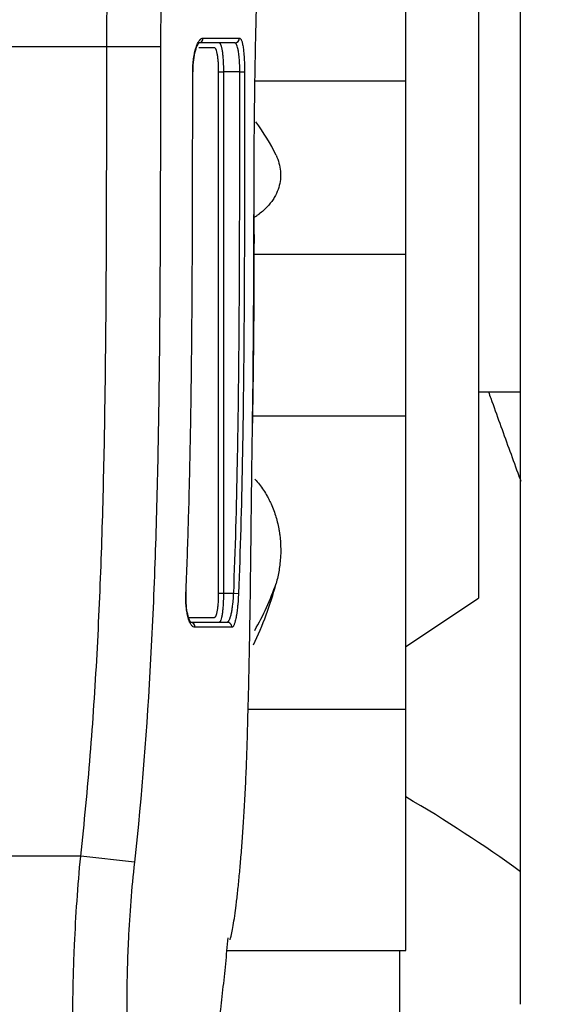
# Model space of a CAD drawing. Header units: millimetres. Extents: x 1476 to 3743, y -156 to 1447.
# Tile 13 of 70: x 2054 to 2077, y 677 to 718. Entities that reach past the tile are written whole.
import ezdxf

# ---------------------------------------------------------------- set-up
doc = ezdxf.new("R2010")
doc.units = ezdxf.units.MM
doc.dimstyles.get("Standard").update_dxf_attribs({"dimtxt": 20, "dimasz": 8, "dimexe": 3, "dimexo": 5, "dimgap": 0.09, "dimtad": 0, "dimtih": 1, "dimtoh": 1, "dimdsep": 46, "dimtxsty": 'Standard', "dimcen": 0.09, "dimadec": 0, "dimazin": 0, "dimtfac": 1, "dimtofl": 0, "dimtmove": 0, "dimatfit": 3, "dimfxl": 1, "dimtolj": 1, "dimtzin": 0, "dimarcsym": 0})

# ---------------------------------------------------------------- blocks, each defined once
blk = doc.blocks.new('*D9')
at = {"color": 0, "lineweight": -2, "transparency": 16777216}
for p, q in [((1814.987, 768.722), (1814.987, 455.661)), ((2303.087, 768.722), (2303.087, 455.661)), ((1822.987, 458.661), (2032.28, 458.661)), ((2295.087, 458.661), (2085.793, 458.661))]:
    blk.add_line(p, q, dxfattribs=at)
at = {"color": 0, "lineweight": 18, "transparency": 16777216}
for points in [[(1822.987, 459.995), (1822.987, 457.328), (1814.987, 458.661)], [(2295.087, 459.995), (2295.087, 457.328), (2303.087, 458.661)]]:
    blk.add_solid(points, dxfattribs=at)
at = {"layer": 'Defpoints', "color": 0, "lineweight": 18, "transparency": 16777216}
for p in [(1814.987, 773.722), (2303.087, 773.722), (2303.087, 458.661)]:
    blk.add_point(p, dxfattribs=at)
at = {"color": 0, "lineweight": 18, "transparency": 16777216, "insert": (2059.037, 458.661), "char_height": 20, "attachment_point": 5}
blk.add_mtext('\\A1;488', dxfattribs=at)

msp = doc.modelspace()

# ---------------------------------------------------------------- linework, layer by layer
for p, q in [((2075.037, 676.996), (2075.037, 764.122)), ((2070.287, 715.248), (2070.287, 731.416)), ((2073.287, 731.222), (2073.287, 693.822)), ((2057.899, 716.661), (2045.675, 716.661)), ((2060.121, 716.66), (2057.899, 716.661)), ((2062.532, 715.622), (2062.729, 715.622)), ((2062.532, 694.022), (2062.532, 715.622)), ((2062.729, 715.622), (2062.729, 694.022)), ((2063.408, 715.622), (2062.729, 715.622)), ((2063.408, 715.622), (2063.606, 715.622)), ((2064.04, 715.248), (2070.287, 715.248)), ((2070.287, 708.062), (2070.287, 715.248)), ((2064.006, 710.813), (2063.998, 710.813)), ((2063.99, 708.062), (2070.287, 708.062)), ((2070.287, 701.372), (2070.287, 708.062)), ((2073.287, 702.372), (2075.037, 702.372)), ((2063.945, 701.372), (2070.287, 701.372)), ((2070.287, 689.217), (2070.287, 701.372)), ((2063.939, 700.777), (2063.931, 700.777)), ((2062.532, 694.022), (2062.729, 694.022)), ((2062.729, 694.022), (2063.155, 694.022)), ((2063.155, 694.022), (2063.353, 694.014)), ((2070.287, 691.822), (2073.287, 693.822)), ((2063.751, 689.217), (2070.287, 689.217)), ((2070.287, 679.224), (2070.287, 689.217)), ((2056.818, 683.13), (2046.755, 683.13)), ((2059.043, 682.881), (2056.818, 683.13)), ((2062.858, 679.224), (2070.287, 679.224)), ((2070.037, 647.456), (2070.037, 679.225))]:
    msp.add_line(p, q)
for centre, major_axis, ratio, start_param, end_param in [((2061.703, 717.022), (0, -0.2), 0.958951, 0.032394, 1.570731), ((2063.199, 717.022), (0, -0.2), 0.987166, 0, 1.570726), ((2053.787, 709.6), (-11.7, 0), 0.70669, 3.457461, 3.639848), ((2053.787, 698.755), (0, 13.986), 0.836524, 4.198834, 4.397601), ((2053.787, 697.87), (-11.7, 0), 0.951057, 2.636148, 2.826805), ((2061.36, 692.622), (0, -0.2), 0.958364, 1.523296, 3.035015), ((2062.88, 692.622), (0, -0.2), 0.986488, 1.524014, 3.141593), ((2066.312, 675.815), (20.792, -13.044), 0.424385, 1.413455, 1.645196)]:
    msp.add_ellipse(centre, major_axis=major_axis, ratio=ratio, start_param=start_param, end_param=end_param)
for points, knots in [([(2057.899, 716.661), (2057.899, 717.448), (2057.911, 718.229), (2057.96, 719.78), (2057.995, 720.549), (2058.089, 722.075), (2058.147, 722.833), (2058.25, 723.96), (2058.286, 724.334), (2058.345, 724.893), (2058.375, 725.172), (2058.407, 725.45), (2058.428, 725.636), (2058.439, 725.728), (2058.538, 726.559), (2058.633, 727.281), (2058.837, 728.692), (2058.945, 729.382), (2059.169, 730.73), (2059.286, 731.388), (2059.526, 732.674), (2059.648, 733.301), (2059.787, 733.989), (2059.802, 734.065), (2059.833, 734.217), (2059.879, 734.443), (2059.986, 734.963), (2060.077, 735.396), (2060.257, 736.243), (2060.375, 736.785), (2060.601, 737.823), (2060.71, 738.319), (2060.917, 739.264), (2061.015, 739.714), (2061.118, 740.193), (2061.13, 740.246), (2061.152, 740.351), (2061.185, 740.506), (2061.26, 740.859), (2061.32, 741.145), (2061.433, 741.695), (2061.5, 742.032), (2061.619, 742.649), (2061.67, 742.928), (2061.759, 743.427), (2061.797, 743.647), (2061.828, 743.837)], [0, 0, 0, 0, 0.0625, 0.0625, 0.125, 0.125, 0.1875, 0.1875, 0.21875, 0.21875, 0.234375, 0.242188, 0.242188, 0.25, 0.25, 0.3125, 0.3125, 0.375, 0.375, 0.4375, 0.4375, 0.5, 0.5, 0.507813, 0.507813, 0.515625, 0.53125, 0.5625, 0.5625, 0.625, 0.625, 0.6875, 0.6875, 0.75, 0.75, 0.757812, 0.757812, 0.765625, 0.78125, 0.8125, 0.8125, 0.875, 0.875, 0.9375, 0.9375, 1, 1, 1, 1]), ([(2064.225, 741.507), (2064.194, 741.335), (2064.156, 741.134), (2064.065, 740.682), (2064.012, 740.429), (2063.891, 739.872), (2063.822, 739.568), (2063.669, 738.908), (2063.583, 738.552), (2063.478, 738.122), (2063.466, 738.074), (2063.443, 737.977), (2063.407, 737.831), (2063.32, 737.482), (2063.243, 737.171), (2063.083, 736.534), (2062.971, 736.088), (2062.737, 735.154), (2062.616, 734.665), (2062.367, 733.646), (2062.239, 733.114), (2062.094, 732.491), (2062.078, 732.421), (2062.046, 732.281), (2061.998, 732.071), (2061.886, 731.576), (2061.79, 731.143), (2061.602, 730.265), (2061.479, 729.664), (2061.241, 728.432), (2061.126, 727.8), (2060.91, 726.505), (2060.808, 725.841), (2060.703, 725.074), (2060.691, 724.989), (2060.668, 724.818), (2060.634, 724.56), (2060.558, 723.958), (2060.499, 723.439), (2060.389, 722.395), (2060.327, 721.693), (2060.226, 720.277), (2060.187, 719.562), (2060.135, 718.121), (2060.121, 717.394), (2060.121, 716.66)], [0, 0, 0, 0, 0.0625, 0.0625, 0.125, 0.125, 0.1875, 0.1875, 0.25, 0.25, 0.257812, 0.257812, 0.265625, 0.28125, 0.3125, 0.3125, 0.375, 0.375, 0.4375, 0.4375, 0.5, 0.5, 0.507812, 0.507812, 0.515625, 0.53125, 0.5625, 0.5625, 0.625, 0.625, 0.6875, 0.6875, 0.75, 0.75, 0.757812, 0.757812, 0.765625, 0.78125, 0.8125, 0.8125, 0.875, 0.875, 0.9375, 0.9375, 1, 1, 1, 1]), ([(2063.998, 710.813), (2063.999, 711.518), (2064.002, 712.216), (2064.014, 713.603), (2064.022, 714.291), (2064.043, 715.655), (2064.055, 716.331), (2064.077, 717.337), (2064.084, 717.671), (2064.094, 718.086), (2064.096, 718.169), (2064.1, 718.335), (2064.102, 718.418), (2064.108, 718.666), (2064.112, 718.83), (2064.133, 719.646), (2064.15, 720.282), (2064.185, 721.523), (2064.202, 722.128), (2064.235, 723.308), (2064.252, 723.882), (2064.27, 724.58), (2064.274, 724.719), (2064.281, 724.994), (2064.284, 725.131), (2064.295, 725.536), (2064.301, 725.8), (2064.319, 726.576), (2064.33, 727.069), (2064.347, 728.009), (2064.354, 728.457), (2064.366, 729.304), (2064.37, 729.705), (2064.373, 730.128), (2064.374, 730.175), (2064.375, 730.267), (2064.375, 730.404), (2064.377, 730.715), (2064.379, 730.964), (2064.38, 731.442), (2064.381, 731.731), (2064.381, 732.25), (2064.38, 732.481), (2064.38, 732.783), (2064.38, 732.876), (2064.379, 733.005), (2064.379, 733.046), (2064.379, 733.124), (2064.379, 733.161), (2064.378, 733.336), (2064.378, 733.444), (2064.377, 733.52)], [0, 0, 0, 0, 0.0625, 0.0625, 0.125, 0.125, 0.1875, 0.1875, 0.21875, 0.21875, 0.226562, 0.226562, 0.234375, 0.234375, 0.25, 0.25, 0.3125, 0.3125, 0.375, 0.375, 0.4375, 0.4375, 0.453125, 0.453125, 0.46875, 0.46875, 0.5, 0.5, 0.5625, 0.5625, 0.625, 0.625, 0.6875, 0.6875, 0.695312, 0.695312, 0.703125, 0.71875, 0.75, 0.75, 0.8125, 0.8125, 0.875, 0.875, 0.90625, 0.90625, 0.921875, 0.921875, 0.9375, 0.9375, 1, 1, 1, 1]), ([(2061.457, 715.622), (2061.457, 715.669), (2061.458, 715.716), (2061.46, 715.787), (2061.461, 715.81), (2061.464, 715.857), (2061.465, 715.88), (2061.473, 715.996), (2061.482, 716.084), (2061.5, 716.212), (2061.506, 716.254), (2061.517, 716.316), (2061.521, 716.336), (2061.529, 716.375), (2061.533, 716.395), (2061.554, 716.49), (2061.573, 716.56), (2061.599, 716.639), (2061.604, 716.655), (2061.615, 716.685), (2061.621, 716.7), (2061.638, 716.743), (2061.649, 716.77), (2061.685, 716.844), (2061.71, 716.885), (2061.742, 716.928), (2061.749, 716.936), (2061.762, 716.951), (2061.768, 716.958), (2061.788, 716.977), (2061.801, 716.987), (2061.841, 717.013), (2061.868, 717.022), (2061.895, 717.022)], [0, 0, 0, 0, 0.0625, 0.0625, 0.09375, 0.09375, 0.125, 0.125, 0.25, 0.25, 0.3125, 0.3125, 0.34375, 0.34375, 0.375, 0.375, 0.5, 0.5, 0.53125, 0.53125, 0.5625, 0.5625, 0.625, 0.625, 0.75, 0.75, 0.78125, 0.78125, 0.8125, 0.8125, 0.875, 0.875, 1, 1, 1, 1]), ([(2061.895, 717.022), (2062.055, 717.022), (2062.207, 717.022), (2062.421, 717.022), (2062.491, 717.022), (2062.624, 717.022), (2062.689, 717.022), (2062.876, 717.022), (2063.108, 717.022), (2063.306, 717.022), (2063.396, 717.022)], [0, 0, 0, 0, 0.25, 0.25, 0.375, 0.375, 0.5, 0.5, 0.75, 1, 1, 1, 1]), ([(2063.396, 717.022), (2063.411, 717.022), (2063.425, 717.013), (2063.446, 716.986), (2063.453, 716.976), (2063.467, 716.949), (2063.474, 716.934), (2063.493, 716.882), (2063.505, 716.839), (2063.522, 716.764), (2063.527, 716.737), (2063.538, 716.679), (2063.543, 716.648), (2063.557, 716.551), (2063.565, 716.481), (2063.574, 716.386), (2063.576, 716.366), (2063.579, 716.326), (2063.581, 716.306), (2063.586, 716.246), (2063.591, 716.163), (2063.596, 716.076), (2063.598, 716.011), (2063.599, 715.988), (2063.601, 715.943), (2063.601, 715.921), (2063.605, 715.807), (2063.606, 715.715), (2063.606, 715.622)], [0, 0, 0, 0, 0.125, 0.125, 0.1875, 0.1875, 0.25, 0.25, 0.375, 0.375, 0.4375, 0.4375, 0.5, 0.5, 0.625, 0.625, 0.65625, 0.65625, 0.6875, 0.6875, 0.75, 0.8125, 0.8125, 0.84375, 0.84375, 0.875, 0.875, 1, 1, 1, 1]), ([(2056.818, 683.13), (2056.974, 684.524), (2057.105, 685.918), (2057.328, 688.708), (2057.42, 690.103), (2057.571, 692.896), (2057.631, 694.292), (2057.728, 697.086), (2057.764, 698.484), (2057.821, 701.279), (2057.84, 702.677), (2057.869, 705.473), (2057.879, 706.871), (2057.891, 709.668), (2057.897, 712.465), (2057.898, 715.262), (2057.899, 716.661)], [0, 0, 0, 0, 0.125, 0.125, 0.25, 0.25, 0.375, 0.375, 0.5, 0.5, 0.625, 0.625, 0.75, 0.75, 0.875, 1, 1, 1, 1]), ([(2060.121, 716.66), (2060.121, 715.251), (2060.12, 713.842), (2060.116, 711.025), (2060.113, 709.616), (2060.1, 706.798), (2060.091, 705.389), (2060.061, 702.572), (2060.041, 701.163), (2059.984, 698.347), (2059.947, 696.938), (2059.875, 694.826), (2059.848, 694.122), (2059.786, 692.714), (2059.752, 692.01), (2059.563, 688.493), (2059.35, 685.683), (2059.043, 682.881)], [0, 0, 0, 0, 0.125, 0.125, 0.25, 0.25, 0.375, 0.375, 0.5, 0.5, 0.625, 0.625, 0.6875, 0.6875, 0.75, 0.75, 1, 1, 1, 1]), ([(2061.47, 715.621), (2061.469, 715.757), (2061.48, 716.034), (2061.546, 716.426), (2061.636, 716.702), (2061.719, 716.82), (2061.727, 716.825), (2061.726, 716.824)], [0, 0, 0, 0, 0.208993, 0.452244, 0.698715, 0.8954, 1, 1, 1, 1]), ([(2063.199, 716.822), (2063.109, 716.822), (2062.912, 716.822), (2062.565, 716.822), (2062.299, 716.822), (2062.014, 716.822), (2061.863, 716.822), (2061.703, 716.822)], [0, 0, 0, 0, 0.25, 0.5, 0.75, 0.75, 1, 1, 1, 1]), ([(2062.359, 716.622), (2062.26, 716.622), (2062.157, 716.622), (2061.992, 716.622), (2061.936, 716.622), (2061.825, 716.622), (2061.77, 716.622), (2061.714, 716.622)], [0, 0, 0, 0, 0.512952, 0.512952, 0.769428, 0.769428, 1, 1, 1, 1]), ([(2062.532, 715.622), (2062.532, 715.688), (2062.531, 715.754), (2062.528, 715.835), (2062.528, 715.851), (2062.526, 715.883), (2062.524, 715.931), (2062.519, 716.008), (2062.515, 716.067), (2062.509, 716.125), (2062.506, 716.153), (2062.497, 716.235), (2062.49, 716.285), (2062.478, 716.354), (2062.474, 716.376), (2062.465, 716.418), (2062.461, 716.437), (2062.447, 716.491), (2062.437, 716.522), (2062.421, 716.559), (2062.415, 716.57), (2062.404, 716.589), (2062.399, 716.596), (2062.382, 716.615), (2062.371, 716.622), (2062.359, 716.622)], [0, 0, 0, 0, 0.125, 0.125, 0.15625, 0.15625, 0.1875, 0.25, 0.3125, 0.3125, 0.375, 0.375, 0.5, 0.5, 0.5625, 0.5625, 0.625, 0.625, 0.75, 0.75, 0.8125, 0.8125, 0.875, 0.875, 1, 1, 1, 1]), ([(2062.556, 716.822), (2062.568, 716.822), (2062.579, 716.814), (2062.596, 716.791), (2062.601, 716.782), (2062.612, 716.759), (2062.618, 716.746), (2062.634, 716.701), (2062.644, 716.665), (2062.658, 716.6), (2062.662, 716.577), (2062.671, 716.527), (2062.675, 716.5), (2062.687, 716.417), (2062.694, 716.357), (2062.704, 716.259), (2062.707, 716.225), (2062.712, 716.155), (2062.717, 716.085), (2062.72, 716.011), (2062.723, 715.954), (2062.724, 715.935), (2062.725, 715.897), (2062.726, 715.878), (2062.728, 715.78), (2062.729, 715.701), (2062.729, 715.622)], [0, 0, 0, 0, 0.125, 0.125, 0.1875, 0.1875, 0.25, 0.25, 0.375, 0.375, 0.4375, 0.4375, 0.5, 0.5, 0.625, 0.625, 0.6875, 0.6875, 0.75, 0.8125, 0.8125, 0.84375, 0.84375, 0.875, 0.875, 1, 1, 1, 1]), ([(2063.408, 715.622), (2063.408, 715.701), (2063.407, 715.78), (2063.403, 715.878), (2063.403, 715.898), (2063.401, 715.936), (2063.399, 715.993), (2063.393, 716.086), (2063.388, 716.157), (2063.383, 716.209), (2063.381, 716.226), (2063.378, 716.26), (2063.376, 716.277), (2063.367, 716.359), (2063.359, 716.419), (2063.345, 716.501), (2063.34, 716.528), (2063.329, 716.578), (2063.324, 716.601), (2063.307, 716.666), (2063.295, 716.702), (2063.276, 716.747), (2063.269, 716.76), (2063.256, 716.782), (2063.249, 716.792), (2063.228, 716.814), (2063.214, 716.822), (2063.199, 716.822)], [0, 0, 0, 0, 0.125, 0.125, 0.15625, 0.15625, 0.1875, 0.25, 0.3125, 0.3125, 0.34375, 0.34375, 0.375, 0.375, 0.5, 0.5, 0.5625, 0.5625, 0.625, 0.625, 0.75, 0.75, 0.8125, 0.8125, 0.875, 0.875, 1, 1, 1, 1]), ([(2061.176, 694.013), (2061.214, 694.913), (2061.247, 695.813), (2061.302, 697.613), (2061.349, 699.414), (2061.38, 701.214), (2061.405, 703.015), (2061.415, 703.916), (2061.431, 705.716), (2061.443, 707.517), (2061.452, 710.219), (2061.456, 712.92), (2061.457, 714.721), (2061.457, 715.622)], [0, 0, 0, 0, 0.125, 0.125, 0.25, 0.375, 0.375, 0.5, 0.5, 0.625, 0.75, 0.875, 1, 1, 1, 1]), ([(2063.155, 694.022), (2063.227, 695.821), (2063.276, 697.621), (2063.328, 700.32), (2063.356, 702.12), (2063.382, 704.82), (2063.397, 707.521), (2063.404, 710.221), (2063.407, 712.921), (2063.408, 714.721), (2063.408, 715.622)], [0, 0, 0, 0, 0.25, 0.25, 0.375, 0.5, 0.625, 0.75, 0.875, 1, 1, 1, 1]), ([(2063.606, 715.622), (2063.606, 714.721), (2063.605, 712.92), (2063.602, 710.219), (2063.597, 708.418), (2063.59, 706.617), (2063.585, 705.716), (2063.572, 703.916), (2063.554, 702.115), (2063.526, 700.314), (2063.474, 697.614), (2063.425, 695.813), (2063.353, 694.014)], [0, 0, 0, 0, 0.125, 0.25, 0.375, 0.375, 0.5, 0.5, 0.625, 0.75, 0.75, 1, 1, 1, 1]), ([(2064.908, 712.169), (2064.958, 712.06), (2064.999, 711.95), (2065.061, 711.728), (2065.081, 711.615), (2065.094, 711.473), (2065.096, 711.444), (2065.098, 711.387), (2065.1, 711.302), (2065.095, 711.217), (2065.077, 711.048), (2065.054, 710.937), (2064.986, 710.716), (2064.94, 710.606), (2064.853, 710.443), (2064.821, 710.389), (2064.767, 710.309), (2064.749, 710.282), (2064.71, 710.229), (2064.69, 710.203), (2064.586, 710.073), (2064.491, 709.972), (2064.33, 709.828), (2064.273, 709.781), (2064.182, 709.712), (2064.151, 709.689), (2064.087, 709.644), (2064.054, 709.622), (2064.02, 709.6)], [0, 0, 0, 0, 0.125, 0.125, 0.25, 0.25, 0.28125, 0.28125, 0.3125, 0.375, 0.375, 0.5, 0.5, 0.625, 0.625, 0.6875, 0.6875, 0.71875, 0.71875, 0.75, 0.75, 0.875, 0.875, 0.9375, 0.9375, 0.96875, 0.96875, 1, 1, 1, 1]), ([(2063.931, 700.777), (2063.956, 702.45), (2063.971, 704.122), (2063.99, 707.467), (2063.995, 709.14), (2063.998, 710.813)], [0, 0, 0, 0, 0.5, 0.5, 1, 1, 1, 1]), ([(2073.703, 702.368), (2073.735, 702.278), (2073.767, 702.188), (2073.924, 701.754), (2074.048, 701.409), (2074.421, 700.378), (2074.67, 699.692), (2074.96, 698.894), (2075.001, 698.781), (2075.043, 698.668)], [0, 0, 0, 0, 0.072692, 0.072692, 0.351205, 0.351205, 0.90823, 0.90823, 1, 1, 1, 1]), ([(2063.753, 689.264), (2063.765, 689.696), (2063.788, 690.575), (2063.815, 691.939), (2063.83, 692.879), (2063.839, 693.477), (2063.841, 693.597), (2063.844, 693.837), (2063.849, 694.199), (2063.854, 694.562), (2063.863, 695.29), (2063.874, 696.267), (2063.891, 697.751), (2063.903, 698.753), (2063.916, 699.76), (2063.923, 700.267), (2063.931, 700.777)], [0, 0, 0, 0, 0.125, 0.25, 0.375, 0.375, 0.40625, 0.40625, 0.4375, 0.5, 0.5, 0.625, 0.75, 0.875, 0.875, 1, 1, 1, 1]), ([(2064.034, 698.755), (2064.165, 698.61), (2064.283, 698.456), (2064.443, 698.214), (2064.493, 698.131), (2064.564, 698.004), (2064.587, 697.961), (2064.631, 697.875), (2064.653, 697.831), (2064.756, 697.612), (2064.826, 697.433), (2064.941, 697.068), (2064.988, 696.883), (2065.031, 696.647), (2065.039, 696.599), (2065.053, 696.504), (2065.073, 696.362), (2065.086, 696.219), (2065.104, 695.935), (2065.104, 695.745), (2065.09, 695.46), (2065.082, 695.365), (2065.067, 695.222), (2065.061, 695.175), (2065.048, 695.08), (2065.041, 695.032), (2065.003, 694.795), (2064.962, 694.609), (2064.912, 694.425)], [0, 0, 0, 0, 0.125, 0.125, 0.1875, 0.1875, 0.21875, 0.21875, 0.25, 0.25, 0.375, 0.375, 0.5, 0.5, 0.53125, 0.53125, 0.5625, 0.625, 0.625, 0.75, 0.75, 0.8125, 0.8125, 0.84375, 0.84375, 0.875, 0.875, 1, 1, 1, 1]), ([(2061.551, 692.612), (2061.524, 692.612), (2061.498, 692.621), (2061.459, 692.646), (2061.446, 692.657), (2061.427, 692.676), (2061.421, 692.683), (2061.409, 692.698), (2061.403, 692.706), (2061.372, 692.748), (2061.349, 692.79), (2061.317, 692.864), (2061.306, 692.891), (2061.291, 692.934), (2061.287, 692.949), (2061.277, 692.979), (2061.272, 692.995), (2061.25, 693.075), (2061.234, 693.145), (2061.218, 693.24), (2061.214, 693.26), (2061.208, 693.299), (2061.205, 693.32), (2061.197, 693.381), (2061.193, 693.423), (2061.181, 693.551), (2061.175, 693.64), (2061.173, 693.756), (2061.172, 693.779), (2061.172, 693.826), (2061.172, 693.849), (2061.173, 693.919), (2061.174, 693.966), (2061.176, 694.013)], [0, 0, 0, 0, 0.125, 0.125, 0.1875, 0.1875, 0.21875, 0.21875, 0.25, 0.25, 0.375, 0.375, 0.4375, 0.4375, 0.46875, 0.46875, 0.5, 0.5, 0.625, 0.625, 0.65625, 0.65625, 0.6875, 0.6875, 0.75, 0.75, 0.875, 0.875, 0.90625, 0.90625, 0.9375, 0.9375, 1, 1, 1, 1]), ([(2061.388, 692.818), (2061.388, 692.818), (2061.373, 692.826), (2061.299, 692.959), (2061.226, 693.23), (2061.182, 693.616), (2061.175, 693.948), (2061.193, 694.117), (2061.195, 694.137)], [0, 0, 0, 0, 0.117309, 0.308318, 0.509118, 0.734959, 0.968492, 1, 1, 1, 1]), ([(2062.359, 693.022), (2062.371, 693.022), (2062.382, 693.028), (2062.399, 693.047), (2062.404, 693.055), (2062.415, 693.073), (2062.421, 693.084), (2062.437, 693.122), (2062.447, 693.152), (2062.461, 693.206), (2062.465, 693.225), (2062.474, 693.267), (2062.478, 693.289), (2062.49, 693.358), (2062.497, 693.408), (2062.506, 693.49), (2062.509, 693.518), (2062.515, 693.576), (2062.519, 693.635), (2062.523, 693.697), (2062.526, 693.744), (2062.526, 693.76), (2062.528, 693.792), (2062.528, 693.808), (2062.531, 693.889), (2062.532, 693.955), (2062.532, 694.022)], [0, 0, 0, 0, 0.125, 0.125, 0.1875, 0.1875, 0.25, 0.25, 0.375, 0.375, 0.4375, 0.4375, 0.5, 0.5, 0.625, 0.625, 0.6875, 0.6875, 0.75, 0.8125, 0.8125, 0.84375, 0.84375, 0.875, 0.875, 1, 1, 1, 1]), ([(2062.729, 694.022), (2062.729, 693.942), (2062.728, 693.863), (2062.726, 693.766), (2062.725, 693.746), (2062.724, 693.708), (2062.721, 693.651), (2062.717, 693.559), (2062.712, 693.488), (2062.707, 693.418), (2062.704, 693.384), (2062.694, 693.286), (2062.687, 693.226), (2062.675, 693.143), (2062.671, 693.117), (2062.662, 693.067), (2062.658, 693.043), (2062.644, 692.978), (2062.634, 692.942), (2062.618, 692.897), (2062.612, 692.884), (2062.601, 692.861), (2062.596, 692.852), (2062.579, 692.829), (2062.568, 692.822), (2062.556, 692.822)], [0, 0, 0, 0, 0.125, 0.125, 0.15625, 0.15625, 0.1875, 0.25, 0.3125, 0.3125, 0.375, 0.375, 0.5, 0.5, 0.5625, 0.5625, 0.625, 0.625, 0.75, 0.75, 0.8125, 0.8125, 0.875, 0.875, 1, 1, 1, 1]), ([(2062.88, 692.822), (2062.895, 692.822), (2062.91, 692.829), (2062.929, 692.848), (2062.933, 692.853), (2062.941, 692.862), (2062.952, 692.878), (2062.971, 692.91), (2062.985, 692.943), (2062.996, 692.971), (2063, 692.98), (2063.007, 693.001), (2063.01, 693.011), (2063.028, 693.065), (2063.041, 693.115), (2063.06, 693.197), (2063.066, 693.226), (2063.074, 693.272), (2063.077, 693.288), (2063.083, 693.319), (2063.086, 693.335), (2063.099, 693.417), (2063.109, 693.486), (2063.12, 693.577), (2063.122, 693.595), (2063.126, 693.633), (2063.128, 693.652), (2063.134, 693.709), (2063.137, 693.747), (2063.146, 693.863), (2063.152, 693.941), (2063.155, 694.022)], [0, 0, 0, 0, 0.125, 0.125, 0.15625, 0.15625, 0.1875, 0.25, 0.3125, 0.3125, 0.34375, 0.34375, 0.375, 0.375, 0.5, 0.5, 0.5625, 0.5625, 0.59375, 0.59375, 0.625, 0.625, 0.75, 0.75, 0.78125, 0.78125, 0.8125, 0.8125, 0.875, 0.875, 1, 1, 1, 1]), ([(2063.353, 694.014), (2063.349, 693.92), (2063.344, 693.829), (2063.335, 693.693), (2063.332, 693.649), (2063.326, 693.582), (2063.324, 693.56), (2063.32, 693.517), (2063.318, 693.495), (2063.307, 693.389), (2063.297, 693.308), (2063.284, 693.213), (2063.281, 693.194), (2063.275, 693.157), (2063.272, 693.139), (2063.263, 693.085), (2063.257, 693.052), (2063.239, 692.955), (2063.225, 692.897), (2063.208, 692.834), (2063.204, 692.822), (2063.197, 692.798), (2063.194, 692.787), (2063.183, 692.755), (2063.168, 692.716), (2063.153, 692.686), (2063.142, 692.666), (2063.138, 692.66), (2063.13, 692.649), (2063.127, 692.643), (2063.107, 692.621), (2063.092, 692.612), (2063.077, 692.612)], [0, 0, 0, 0, 0.125, 0.125, 0.1875, 0.1875, 0.21875, 0.21875, 0.25, 0.25, 0.375, 0.375, 0.40625, 0.40625, 0.4375, 0.4375, 0.5, 0.5, 0.625, 0.625, 0.65625, 0.65625, 0.6875, 0.6875, 0.75, 0.8125, 0.8125, 0.84375, 0.84375, 0.875, 0.875, 1, 1, 1, 1]), ([(2061.304, 693.022), (2061.443, 693.022), (2061.573, 693.022), (2061.758, 693.022), (2061.819, 693.022), (2061.936, 693.022), (2061.992, 693.022), (2062.102, 693.022), (2062.155, 693.022), (2062.259, 693.022), (2062.31, 693.022), (2062.359, 693.022)], [0, 0, 0, 0, 0.326812, 0.326812, 0.495109, 0.495109, 0.663406, 0.663406, 0.831703, 0.831703, 1, 1, 1, 1]), ([(2063.077, 692.612), (2062.984, 692.612), (2062.883, 692.612), (2062.718, 692.612), (2062.661, 692.612), (2062.543, 692.612), (2062.481, 692.612), (2062.291, 692.612), (2062.155, 692.612), (2061.866, 692.612), (2061.713, 692.612), (2061.551, 692.612)], [0, 0, 0, 0, 0.25, 0.25, 0.375, 0.375, 0.5, 0.5, 0.75, 0.75, 1, 1, 1, 1]), ([(2063.003, 679.671), (2063.017, 679.715), (2063.032, 679.766), (2063.066, 679.903), (2063.085, 679.994), (2063.125, 680.204), (2063.166, 680.441), (2063.207, 680.731), (2063.231, 680.91), (2063.234, 680.931), (2063.239, 680.971), (2063.242, 680.992), (2063.25, 681.054), (2063.266, 681.181), (2063.282, 681.314), (2063.314, 681.59), (2063.356, 681.981), (2063.419, 682.639), (2063.48, 683.366), (2063.519, 683.898), (2063.557, 684.453), (2063.575, 684.742), (2063.593, 685.043)], [0, 0, 0, 0, 0.076923, 0.076923, 0.179487, 0.179487, 0.282051, 0.384615, 0.384615, 0.397436, 0.397436, 0.410256, 0.410256, 0.435897, 0.487179, 0.487179, 0.589744, 0.692308, 0.794872, 0.897436, 0.897436, 1, 1, 1, 1]), ([(2056.486, 675.965), (2056.486, 676.522), (2056.492, 677.094), (2056.507, 677.753), (2056.509, 677.826), (2056.512, 677.974), (2056.514, 678.047), (2056.52, 678.269), (2056.525, 678.418), (2056.539, 678.864), (2056.551, 679.163), (2056.591, 680.063), (2056.625, 680.669), (2056.709, 681.891), (2056.759, 682.508), (2056.818, 683.13)], [0, 0, 0, 0, 0.25, 0.25, 0.28125, 0.28125, 0.3125, 0.3125, 0.375, 0.375, 0.5, 0.5, 0.75, 0.75, 1, 1, 1, 1]), ([(2059.043, 682.881), (2058.983, 682.34), (2058.934, 681.804), (2058.851, 680.741), (2058.818, 680.215), (2058.78, 679.433), (2058.769, 679.173), (2058.756, 678.786), (2058.752, 678.657), (2058.746, 678.464), (2058.744, 678.4), (2058.741, 678.272), (2058.74, 678.209), (2058.727, 677.637), (2058.722, 677.141), (2058.724, 676.657)], [0, 0, 0, 0, 0.25, 0.25, 0.5, 0.5, 0.625, 0.625, 0.6875, 0.6875, 0.71875, 0.71875, 0.75, 0.75, 1, 1, 1, 1])]:
    msp.add_open_spline(points, degree=3, knots=knots)
for points, degree in [([(2063.935, 700.777), (2064.029, 705.794), (2064.004, 710.813)], 2), ([(2061.36, 692.822), (2061.521, 692.822), (2061.827, 692.822), (2062.232, 692.822), (2062.585, 692.822), (2062.787, 692.822), (2062.88, 692.822)], 3), ([(2063.593, 685.043), (2063.611, 685.358), (2063.646, 686.008), (2063.69, 687.036), (2063.727, 688.119), (2063.745, 688.876), (2063.753, 689.264)], 3), ([(2059.793, 662.688), (2062.161, 671.08), (2062.926, 679.756)], 2)]:
    msp.add_open_spline(points, degree=degree)

# ---------------------------------------------------------------- dimensions: what is measured, and where the dimension line sits
at = {"lineweight": 18}
dim = msp.add_linear_dim(base=(2303.087, 458.661), p1=(1814.987, 773.722), p2=(2303.087, 773.722), text='488', dimstyle='Standard', dxfattribs=at)
dim.commit()
dim.dimension.update_dxf_attribs({"geometry": '*D9', "text_midpoint": (2059.037, 458.661)})

doc.saveas('drawing.dxf')
